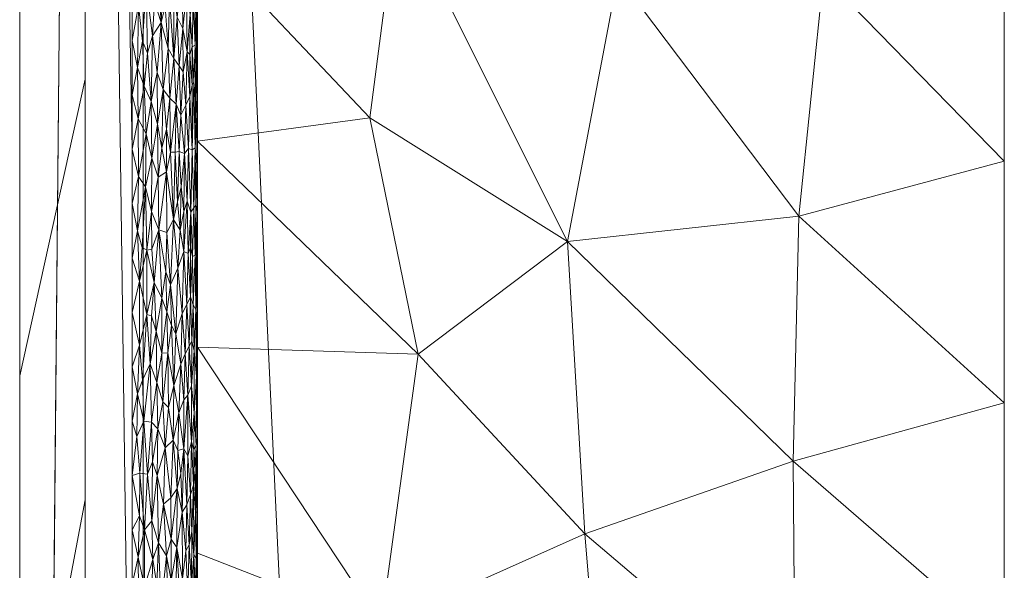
# Model space of a CAD drawing. Header units: millimetres. Extents: x -300 to 300, y 0 to 450.
# Tile 91 of 256: x -300 to -270, y 338 to 355. Entities that reach past the tile are written whole.
import ezdxf

# ---------------------------------------------------------------- set-up
doc = ezdxf.new("R2010")
doc.units = ezdxf.units.MM
doc.layers.add('A-GENM', color=13, linetype='Continuous')

# ---------------------------------------------------------------- blocks, each defined once
blk = doc.blocks.new('MODEL_CCAS0420-1080410R0 - MODEL_CCAS0420-1080410R0-453240-Preview')
at = {"layer": 'A-GENM', "lineweight": 9}
mesh = blk.add_polyface(dxfattribs=at)
corners = [(-296.159, -20, -110), (-295.657, -15.55, -110), (-294.177, -11.323, -110), (-291.793, -7.531, -110), (-288.625, -4.364, -110), (-284.831, -1.981, -110), (-280.602, -0.502, -110), (-276.147, 0, -110), (276.147, 0, -110), (280.596, -0.501, -110), (284.825, -1.978, -110), (288.619, -4.359, -110), (291.788, -7.525, -110), (294.174, -11.316, -110), (295.656, -15.545, -110), (296.159, -20, -110), (296.159, -426.171, -110), (295.658, -430.617, -110), (294.182, -434.842, -110), (291.802, -438.632, -110), (288.638, -441.797, -110), (284.848, -444.179, -110), (280.622, -445.657, -110), (276.171, -446.159, -110), (-276.171, -446.159, -110), (-280.617, -445.658, -110), (-284.842, -444.182, -110), (-288.632, -441.802, -110), (-291.797, -438.638, -110), (-294.179, -434.848, -110), (-295.657, -430.622, -110), (-296.159, -426.171, -110)]
mesh.append_faces([[corners[k] for k in face] for face in [(15, 12, 13, 14)]], dxfattribs={"vtx0": -1})
mesh.append_faces([[corners[k] for k in face] for face in [(16, 8, 15)]], dxfattribs={"vtx0": -1, "vtx1": -1})
mesh.append_faces([[corners[k] for k in face] for face in [(24, 31, 7, 8)]], dxfattribs={"vtx0": -1, "vtx1": -1, "vtx3": -1})
mesh.append_faces([[corners[k] for k in face] for face in [(31, 24, 25, 30), (18, 21, 22, 17), (17, 22, 23, 16)]], dxfattribs={"vtx0": -1, "vtx2": -1})
mesh.append_faces([[corners[k] for k in face] for face in [(0, 3, 4, 5), (0, 5, 6, 7)]], dxfattribs={"vtx0": -1, "vtx3": -1})
mesh.append_faces([[corners[k] for k in face] for face in [(28, 29, 27)]], dxfattribs={"vtx1": -1})
mesh.append_faces([[corners[k] for k in face] for face in [(25, 26, 30), (11, 12, 15, 10), (9, 10, 15, 8), (31, 0, 7)]], dxfattribs={"vtx1": -1, "vtx2": -1})
mesh.append_faces([[corners[k] for k in face] for face in [(23, 24, 8, 16)]], dxfattribs={"vtx1": -1, "vtx2": -1, "vtx3": -1})
mesh.append_faces([[corners[k] for k in face] for face in [(26, 27, 29, 30)]], dxfattribs={"vtx1": -1, "vtx3": -1})
mesh.append_faces([[corners[k] for k in face] for face in [(19, 20, 21, 18)]], dxfattribs={"vtx2": -1})
mesh.append_faces([[corners[k] for k in face] for face in [(0, 1, 2, 3)]], dxfattribs={"vtx3": -1})
mesh = blk.add_polyface(dxfattribs=at)
corners = [(-279.918, -2), (-292.651, -7.27), (-297.929, -20), (-297.929, -224.97), (-297.929, -429.94), (-292.661, -442.661), (-279.94, -447.929), (0, -447.929), (279.94, -447.929), (292.661, -442.661), (297.929, -429.94), (297.929, -224.97), (297.929, -20), (292.651, -7.27), (279.918, -2), (0, -2), (0, -3.5), (13.257, -3.5), (26.515, -3.5), (39.772, -3.5), (53.029, -3.5), (66.287, -3.5), (79.544, -3.5), (92.801, -3.5), (106.059, -3.5), (119.316, -3.5), (132.573, -3.5), (145.831, -3.5), (159.088, -3.5), (172.345, -3.5), (185.603, -3.5), (198.86, -3.5), (212.117, -3.5), (225.375, -3.5), (238.632, -3.5), (251.889, -3.5), (265.147, -3.5), (278.404, -3.5), (291.028, -7.487), (296.497, -19.511), (296.5, -32.769), (296.5, -46.026), (296.5, -59.283), (296.5, -72.541), (296.5, -85.798), (296.5, -99.055), (296.5, -112.313), (296.5, -125.57), (296.5, -138.827), (296.5, -152.085), (296.5, -165.342), (296.5, -178.599), (296.5, -191.857), (296.5, -205.114), (296.5, -218.371), (296.5, -231.629), (296.5, -244.886), (296.5, -258.143), (296.499, -271.401), (296.499, -284.658), (296.499, -297.915), (296.499, -311.173), (296.499, -324.43), (296.499, -337.687), (296.5, -350.945), (296.5, -364.202), (296.5, -377.459), (296.5, -390.717), (296.5, -403.974), (296.5, -417.231), (296.497, -430.489), (291.028, -442.513), (278.404, -446.5), (265.147, -446.5), (251.889, -446.5), (238.632, -446.5), (225.375, -446.5), (212.117, -446.5), (198.86, -446.5), (185.603, -446.5), (172.345, -446.5), (159.088, -446.5), (145.831, -446.5), (132.573, -446.5), (119.316, -446.5), (106.059, -446.5), (92.801, -446.5), (79.544, -446.5), (66.287, -446.5), (53.029, -446.5), (39.772, -446.5), (26.515, -446.5), (13.257, -446.5), (0, -446.5), (-12.926, -446.5), (-25.852, -446.5), (-38.777, -446.5), (-51.703, -446.5), (-64.629, -446.5), (-77.555, -446.5), (-90.48, -446.5), (-103.406, -446.5), (-116.332, -446.5), (-129.258, -446.5), (-142.183, -446.5), (-155.109, -446.5), (-168.035, -446.5), (-180.961, -446.5), (-193.887, -446.5), (-206.812, -446.5), (-219.738, -446.5), (-232.664, -446.5), (-245.59, -446.5), (-258.515, -446.5), (-271.441, -446.5), (-284.356, -445.968), (-294.544, -438.124), (-296.5, -425.35), (-296.5, -412.424), (-296.5, -399.498), (-296.5, -386.572), (-296.5, -373.646), (-296.5, -360.721), (-296.5, -347.795), (-296.499, -334.869), (-296.499, -321.943), (-296.499, -309.018), (-296.499, -296.092), (-296.499, -283.166), (-296.499, -270.24), (-296.5, -257.315), (-296.5, -244.389), (-296.5, -231.463), (-296.5, -218.537), (-296.5, -205.611), (-296.5, -192.686), (-296.5, -179.76), (-296.5, -166.834), (-296.5, -153.908), (-296.5, -140.983), (-296.5, -128.057), (-296.5, -115.131), (-296.5, -102.205), (-296.5, -89.28), (-296.5, -76.354), (-296.5, -63.428), (-296.5, -50.502), (-296.5, -37.576), (-296.5, -24.651), (-294.544, -11.876), (-284.356, -4.032), (-271.441, -3.5), (-258.515, -3.5), (-245.59, -3.5), (-232.664, -3.5), (-219.738, -3.5), (-206.812, -3.5), (-193.887, -3.5), (-180.961, -3.5), (-168.035, -3.5), (-155.109, -3.5), (-142.183, -3.5), (-129.258, -3.5), (-116.332, -3.5), (-103.406, -3.5), (-90.48, -3.5), (-77.555, -3.5), (-64.629, -3.5), (-51.703, -3.5), (-38.777, -3.5), (-25.852, -3.5), (-12.926, -3.5), (-294.538, -438.129), (-294.547, -438.108)]
mesh.append_faces([[corners[k] for k in face] for face in [(116, 172, 173)]])
mesh.append_faces([[corners[k] for k in face] for face in [(118, 4, 117), (6, 115, 5), (115, 6, 114), (7, 104, 6), (1, 150, 0), (151, 0, 150)]], dxfattribs={"vtx0": -1, "vtx1": -1})
mesh.append_faces([[corners[k] for k in face] for face in [(4, 124, 125), (7, 99, 100), (2, 148, 149), (149, 1, 2), (2, 141, 142), (0, 151, 152), (0, 160, 161, 15), (15, 165, 166), (15, 170, 171), (8, 81, 82, 7), (8, 72, 73), (11, 61, 62, 10), (12, 46, 47, 11), (38, 13, 14, 37), (13, 38, 39, 12)]], dxfattribs={"vtx0": -1, "vtx2": -1})
mesh.append_faces([[corners[k] for k in face] for face in [(4, 118, 119, 120), (4, 120, 121, 122), (3, 128, 129, 130), (3, 130, 131, 132), (3, 138, 139, 140), (0, 154, 155, 156), (0, 156, 157, 158), (15, 161, 162, 163), (15, 163, 164, 165), (8, 73, 74, 75), (7, 86, 87, 88), (7, 83, 84, 85), (10, 68, 69, 70), (11, 55, 56, 57), (14, 28, 29, 30), (14, 32, 33, 34), (15, 19, 20, 21), (12, 44, 45, 46), (11, 49, 50, 51), (11, 47, 48, 49), (12, 39, 40, 41)]], dxfattribs={"vtx0": -1, "vtx3": -1})
mesh.append_faces([[corners[k] for k in face] for face in [(123, 124, 4, 122), (127, 128, 3, 126), (113, 114, 6, 112), (111, 112, 6, 110), (109, 110, 6, 108), (107, 108, 6, 106), (96, 97, 7, 95), (105, 106, 6, 104), (103, 104, 7, 102), (101, 102, 7, 100), (98, 99, 7, 97), (94, 95, 7, 93), (135, 136, 3, 134), (137, 138, 3, 136), (133, 134, 3, 132), (145, 146, 2, 144), (147, 148, 2, 146), (143, 144, 2, 142), (149, 150, 1), (153, 154, 0, 152), (159, 160, 0, 158), (169, 170, 15, 168), (167, 168, 15, 166), (78, 79, 8, 77), (80, 81, 8, 79), (76, 77, 8, 75), (91, 92, 7, 90), (89, 90, 7, 88), (85, 86, 7), (82, 83, 7), (67, 68, 10, 66), (65, 66, 10, 64), (60, 61, 11, 59), (58, 59, 11, 57), (63, 64, 10, 62), (54, 55, 11, 53), (26, 27, 15, 25), (31, 32, 14, 30), (16, 17, 15, 171), (18, 19, 15, 17), (24, 25, 15, 23), (22, 23, 15, 21), (34, 35, 14), (52, 53, 11, 51), (36, 37, 14, 35), (42, 43, 12, 41), (43, 44, 12), (92, 93, 7)]], dxfattribs={"vtx1": -1, "vtx2": -1})
mesh.append_faces([[corners[k] for k in face] for face in [(3, 4, 125, 126), (2, 3, 140, 141), (71, 72, 8, 9), (70, 71, 9, 10), (27, 28, 14, 15)]], dxfattribs={"vtx1": -1, "vtx3": -1})
mesh.append_faces([[corners[k] for k in face] for face in [(4, 173, 117), (115, 172, 5)]], dxfattribs={"vtx2": -1})
mesh = blk.add_polyface(dxfattribs=at)
corners = [(299.928, -429.94, -2.07), (298.043, -428.055, -56.035), (296.159, -426.171, -110), (296.159, -20, -110), (298.043, -20, -56.035), (299.928, -20, -2.07), (299.928, -224.97, -2.07)]
mesh.append_faces([[corners[k] for k in face] for face in [(6, 1, 2, 3)]], dxfattribs={"vtx0": -1, "vtx3": -1})
mesh.append_faces([[corners[k] for k in face] for face in [(3, 4, 6)]], dxfattribs={"vtx1": -1, "vtx2": -1})
mesh.append_faces([[corners[k] for k in face] for face in [(4, 5, 6), (6, 0, 1)]], dxfattribs={"vtx2": -1})
mesh = blk.add_polyface(dxfattribs=at)
corners = [(299.928, -429.94, -2.07), (299.928, -224.97, -2.07), (299.928, -20, -2.07), (299.368, -20, -0.611), (297.929, -20), (297.929, -224.97), (297.929, -429.94), (299.368, -429.94, -0.611), (299.928, -134.534, -2.07), (297.929, -122.485), (297.929, -77.267), (297.929, -173.727), (299.928, -77.267, -2.07), (299.928, -105.901, -2.07), (299.928, -179.752, -2.07), (299.928, -120.217, -2.07), (299.928, -315.406, -2.07), (297.929, -327.455), (297.929, -276.212), (297.929, -250.591), (299.928, -372.673, -2.07), (299.928, -270.188, -2.07), (299.928, -344.039, -2.07), (297.929, -378.697), (297.929, -353.076), (297.929, -48.634), (299.928, -48.634, -2.07), (299.928, -62.95, -2.07), (299.928, -401.306, -2.07), (297.929, -404.319), (297.929, -391.508), (297.929, -34.317), (299.928, -415.623, -2.07), (299.928, -34.317, -2.07), (297.929, -415.623), (299.928, -202.361, -2.07), (297.929, -199.349), (297.929, -186.538), (297.929, -148.106), (297.929, -301.834), (299.928, -157.143, -2.07), (299.928, -292.797, -2.07), (297.929, -99.876), (299.928, -247.579, -2.07), (297.929, -237.781), (299.928, -258.883, -2.07), (299.928, -329.722, -2.07), (299.928, -358.356, -2.07), (297.929, -62.95), (299.928, -386.99, -2.07), (297.929, -212.159), (297.929, -135.296), (297.929, -314.644), (297.929, -160.917), (297.929, -289.023), (299.928, -91.584, -2.07), (297.929, -263.402), (297.929, -340.266), (297.929, -365.887)]
mesh.append_faces([[corners[k] for k in face] for face in [(35, 50, 1), (45, 56, 21), (41, 39, 16)]], dxfattribs={"vtx0": -1, "vtx1": -1})
mesh.append_faces([[corners[k] for k in face] for face in [(31, 33, 3), (32, 34, 7)]], dxfattribs={"vtx0": -1, "vtx1": -1, "vtx2": -1})
mesh.append_faces([[corners[k] for k in face] for face in [(18, 41, 21, 56), (14, 11, 37, 35), (28, 30, 29, 32), (32, 29, 34), (40, 53, 11, 14), (30, 28, 49)]], dxfattribs={"vtx0": -1, "vtx2": -1})
mesh.append_faces([[corners[k] for k in face] for face in [(16, 39, 52, 17), (9, 8, 15, 13), (1, 50, 5, 44), (35, 37, 36, 50)]], dxfattribs={"vtx0": -1, "vtx3": -1})
mesh.append_faces([[corners[k] for k in face] for face in [(54, 39, 41, 18), (51, 38, 8, 9)]], dxfattribs={"vtx1": -1, "vtx2": -1})
mesh.append_faces([[corners[k] for k in face] for face in [(47, 22, 24, 58), (10, 42, 55, 12), (43, 1, 44, 19), (46, 16, 17, 57), (22, 46, 57, 24), (20, 47, 58, 23), (49, 20, 23, 30), (27, 26, 25, 48), (12, 27, 48, 10), (26, 33, 31, 25), (40, 8, 38, 53), (42, 9, 13, 55), (45, 43, 19, 56)]], dxfattribs={"vtx1": -1, "vtx3": -1})
mesh.append_faces([[corners[k] for k in face] for face in [(34, 6, 7), (3, 4, 31), (33, 2, 3), (7, 0, 32)]], dxfattribs={"vtx2": -1})
mesh = blk.add_polyface(dxfattribs=at)
corners = [(294.369, -401.702, -5.002), (294.5, -406.398, -2), (294.5, -400.351, -2), (294.5, -394.305, -2), (294.412, -395.321, -5.001), (294.5, -357.46, -5), (294.5, -358.025, -2), (294.5, -351.978, -2), (294.5, -351.185, -5), (294.5, -382.559, -5), (294.5, -388.258, -2), (294.5, -382.211, -2), (294.5, -376.284, -5), (294.5, -370.009, -5), (294.5, -376.165, -2), (294.5, -370.118, -2), (294.456, -388.94, -5.001), (294.325, -408.083, -5.002), (294.5, -338.636, -5), (294.5, -344.911, -5), (294.5, -339.885, -2), (294.5, -333.839, -2), (294.5, -345.932, -2), (294.195, -427.227, -5.003), (294.499, -430.587, -2), (294.499, -424.539, -2), (294.5, -363.735, -5), (294.5, -364.072, -2), (288.537, -434.969, -4.99), (291.997, -435.907, -2), (294.151, -433.608, -5.004), (294.5, -327.792, -2), (294.5, -326.133, -5), (294.5, -332.361, -5), (294.238, -420.845, -5.003), (294.5, -321.745, -2), (294.5, -319.904, -5), (294.5, -412.444, -2), (294.282, -414.464, -5.002), (294.5, -418.491, -2), (289.496, -441.227, -2), (282.922, -436.331, -4.976)]
mesh.append_faces([[corners[k] for k in face] for face in [(22, 8, 7), (6, 26, 27), (28, 29, 30), (13, 27, 26), (39, 34, 25), (29, 28, 40), (24, 30, 29)]], dxfattribs={"vtx0": -1, "vtx1": -1})
mesh.append_faces([[corners[k] for k in face] for face in [(0, 1, 2), (5, 6, 7, 8), (9, 10, 11, 12), (1, 0, 17), (23, 24, 25), (13, 15, 27), (31, 32, 33), (25, 34, 23), (35, 36, 32, 31), (21, 33, 18), (33, 21, 31), (17, 37, 1), (38, 39, 37), (12, 11, 14), (16, 3, 10), (2, 4, 0), (10, 9, 16), (6, 5, 26), (37, 17, 38)]], dxfattribs={"vtx0": -1, "vtx2": -1})
mesh.append_faces([[corners[k] for k in face] for face in [(2, 3, 4), (16, 4, 3), (38, 34, 39), (23, 30, 24), (28, 41, 40)]], dxfattribs={"vtx1": -1, "vtx2": -1})
mesh.append_faces([[corners[k] for k in face] for face in [(13, 12, 14, 15), (18, 19, 20, 21), (22, 20, 19, 8)]], dxfattribs={"vtx1": -1, "vtx3": -1})
mesh = blk.add_polyface(dxfattribs=at)
corners = [(282.69, -339.231, -30.45), (276.275, -333.782, -44.275), (276.339, -341.44, -44.139), (276.1, -363.725, -44.664), (279.956, -361.118, -36.352), (275.414, -356.228, -46.14), (288.391, -358.468, -18.166), (289.252, -351.901, -16.311), (283.224, -348.129, -29.303), (269.902, -350.576, -58.02), (269.904, -357.93, -58.02), (269.9, -343.222, -58.019), (276.161, -348.902, -44.526), (269.898, -335.867, -58.018), (282.002, -330.89, -31.932), (294.5, -357.46, -5), (287.77, -344.696, -19.503), (288.902, -336.456, -17.062), (294.5, -344.911, -5), (294.5, -338.636, -5), (281.684, -356.214, -32.625), (269.904, -365.284, -58.02), (287.063, -366.557, -21.031), (294.5, -363.735, -5), (294.5, -351.185, -5), (294.5, -332.361, -5)]
mesh.append_faces([[corners[k] for k in face] for face in [(0, 1, 2), (3, 4, 5), (6, 7, 8), (2, 8, 0), (11, 12, 2), (13, 2, 1), (1, 0, 14), (12, 8, 2), (6, 15, 7), (16, 8, 7), (17, 14, 0), (16, 17, 0), (5, 12, 9), (8, 12, 20), (3, 5, 10), (12, 5, 20), (22, 23, 6), (4, 20, 5), (8, 20, 6), (22, 6, 20), (8, 16, 0), (16, 7, 24), (17, 16, 18), (22, 20, 4)]], dxfattribs={"vtx0": -1, "vtx1": -1, "vtx2": -1})
mesh.append_faces([[corners[k] for k in face] for face in [(5, 9, 10), (2, 13, 11), (17, 18, 19), (3, 10, 21), (16, 24, 18), (7, 15, 24)]], dxfattribs={"vtx0": -1, "vtx2": -1})
mesh.append_faces([[corners[k] for k in face] for face in [(11, 9, 12), (23, 15, 6), (19, 25, 17)]], dxfattribs={"vtx1": -1, "vtx2": -1})
mesh = blk.add_polyface(dxfattribs=at)
corners = [(294.688, -337.694, -1.152), (294.8, -337.401, -0.946), (294.687, -335.983, -1.154), (295.032, -336.628, -0.641), (295.075, -337.743, -0.596), (295.18, -336.869, -0.499), (295.612, -336.992, -0.215), (295.389, -336.549, -0.341), (295.448, -338.556, -0.304), (294.962, -337.858, -0.72), (294.92, -335.886, -0.773), (295.75, -337.672, -0.153), (295.907, -337.275, -0.096), (295.762, -336.377, -0.148), (295.697, -338.949, -0.176), (295.868, -338.441, -0.109), (296.125, -337.611, -0.039), (296.499, -337.687), (296.312, -338.516, -0.01), (296.5, -339.345), (294.511, -338.373, -1.785), (294.5, -338.373, -2), (294.504, -339.425, -1.862), (294.564, -337.341, -1.498), (294.612, -338.589, -1.339), (294.611, -336.862, -1.341), (294.544, -338.482, -1.582), (294.528, -337.013, -1.663), (294.757, -338.895, -1.019), (294.863, -338.712, -0.85), (295.303, -337.802, -0.401), (296.12, -339.344, -0.04), (294.523, -339.889, -1.696), (294.567, -339.885, -1.484), (295.132, -338.806, -0.541), (294.97, -339.886, -0.712), (295.313, -339.063, -0.393), (294.673, -339.294, -1.186), (296.297, -336.49, -0.012), (294.504, -337.315, -1.861), (294.5, -336.862, -2), (296.054, -336.541, -0.055), (295.9, -339.62, -0.098)]
mesh.append_faces([[corners[k] for k in face] for face in [(17, 18, 19), (21, 39, 40)]], dxfattribs={"vtx0": -1, "vtx1": -1})
mesh.append_faces([[corners[k] for k in face] for face in [(0, 1, 2), (3, 4, 5), (6, 7, 8), (1, 9, 10), (11, 12, 13), (6, 8, 14), (15, 16, 12), (20, 21, 22), (23, 24, 25), (26, 27, 20), (26, 23, 27), (28, 29, 1), (30, 8, 7), (30, 7, 5), (12, 11, 15), (16, 31, 18), (24, 0, 25), (28, 1, 0), (32, 26, 20), (24, 26, 33), (34, 9, 35), (30, 36, 8), (37, 0, 24), (29, 35, 9), (18, 17, 38), (18, 38, 16), (31, 16, 15), (1, 29, 9), (24, 23, 26), (0, 37, 28), (4, 3, 9), (20, 39, 21), (9, 34, 4), (5, 4, 34), (27, 39, 20), (5, 34, 30), (34, 36, 30), (41, 12, 16), (13, 6, 11), (6, 14, 11), (15, 14, 42), (14, 15, 11)]], dxfattribs={"vtx0": -1, "vtx1": -1, "vtx2": -1})
mesh = blk.add_polyface(dxfattribs=at)
corners = [(295.13, -340.609, -0.543), (295.323, -340.324, -0.386), (295.313, -339.063, -0.393), (294.544, -338.482, -1.582), (294.523, -339.889, -1.696), (294.567, -339.885, -1.484), (296.268, -341.075, -0.015), (296.12, -339.344, -0.04), (296.029, -341.04, -0.061), (294.97, -339.886, -0.712), (294.835, -340.106, -0.892), (294.921, -341.816, -0.772), (295.252, -342.078, -0.439), (295.538, -340.134, -0.253), (295.697, -338.949, -0.176), (295.448, -338.556, -0.304), (294.863, -338.712, -0.85), (294.757, -338.895, -1.019), (294.673, -339.294, -1.186), (294.723, -340.424, -1.082), (294.577, -341.177, -1.45), (294.542, -341.914, -1.59), (294.504, -339.425, -1.862), (294.5, -339.885, -2), (294.505, -340.641, -1.85), (295.494, -341.843, -0.277), (295.733, -341, -0.16), (295.879, -341.42, -0.105), (295.9, -339.62, -0.098), (294.612, -338.589, -1.339), (294.628, -340.71, -1.294), (294.5, -341.397, -2), (295.132, -338.806, -0.541), (294.796, -341.603, -0.953), (294.686, -342.026, -1.156), (295.013, -341.063, -0.662), (295.106, -341.766, -0.566), (296.5, -341.002), (296.5, -339.345), (296.275, -339.779, -0.014), (296.312, -338.516, -0.01), (294.511, -338.373, -1.785), (294.5, -338.373, -2), (295.868, -338.441, -0.109)]
mesh.append_faces([[corners[k] for k in face] for face in [(0, 1, 2), (3, 4, 5), (6, 7, 8), (9, 10, 11), (0, 12, 1), (13, 14, 15), (16, 17, 10), (18, 19, 17), (20, 4, 21), (22, 23, 24), (1, 25, 13), (26, 27, 28), (29, 5, 30), (0, 32, 9), (10, 17, 19), (33, 10, 19), (30, 34, 19), (30, 19, 18), (30, 5, 20), (26, 14, 13), (35, 0, 9), (0, 35, 36), (8, 7, 28), (40, 39, 38), (39, 40, 7), (26, 28, 14), (24, 21, 4), (22, 4, 41), (9, 16, 10), (30, 18, 29), (4, 22, 24), (13, 15, 2), (26, 13, 25), (32, 0, 2), (13, 2, 1), (7, 43, 28), (4, 20, 5), (9, 11, 35), (28, 27, 8), (7, 6, 39), (39, 6, 37)]], dxfattribs={"vtx0": -1, "vtx1": -1, "vtx2": -1})
mesh.append_faces([[corners[k] for k in face] for face in [(24, 23, 31)]], dxfattribs={"vtx0": -1, "vtx2": -1})
mesh.append_faces([[corners[k] for k in face] for face in [(37, 38, 39), (42, 23, 22)]], dxfattribs={"vtx1": -1, "vtx2": -1})
mesh = blk.add_polyface(dxfattribs=at)
corners = [(294.686, -342.026, -1.156), (294.801, -343.446, -0.945), (294.796, -341.603, -0.953), (294.689, -343.737, -1.152), (294.615, -341.791, -1.331), (294.628, -340.71, -1.294), (296.268, -341.075, -0.015), (296.35, -342.194, -0.006), (296.5, -341.002), (294.921, -341.816, -0.772), (294.92, -343.312, -0.773), (295.013, -341.063, -0.662), (295.106, -341.766, -0.566), (295.494, -341.843, -0.277), (295.323, -340.324, -0.386), (295.252, -342.078, -0.439), (296.029, -341.04, -0.061), (295.879, -341.42, -0.105), (295.91, -342.626, -0.095), (294.577, -341.177, -1.45), (294.509, -342.153, -1.807), (294.542, -341.914, -1.59), (294.505, -340.641, -1.85), (294.835, -340.106, -0.892), (294.723, -340.424, -1.082), (294.611, -342.909, -1.341), (294.54, -344.024, -1.6), (295.077, -342.911, -0.594), (295.229, -343.746, -0.457), (295.566, -343.249, -0.238), (295.385, -343.071, -0.344), (295.712, -342.425, -0.169), (296.14, -342.659, -0.036), (296.335, -343.487, -0.008), (295.741, -343.841, -0.157), (295.947, -344.404, -0.084), (296.5, -342.659), (295.733, -341, -0.16), (294.5, -341.397, -2), (294.5, -342.908, -2), (294.507, -343.846, -1.826), (295.13, -340.609, -0.543)]
mesh.append_faces([[corners[k] for k in face] for face in [(8, 7, 36)]], dxfattribs={"vtx0": -1, "vtx1": -1})
mesh.append_faces([[corners[k] for k in face] for face in [(0, 1, 2), (3, 1, 0), (4, 0, 5), (6, 7, 8), (9, 1, 10), (11, 9, 12), (13, 14, 15), (16, 17, 18), (4, 5, 19), (20, 21, 22), (23, 2, 9), (0, 2, 24), (1, 9, 2), (0, 25, 3), (26, 25, 21), (26, 21, 20), (27, 28, 15), (10, 27, 9), (29, 13, 30), (15, 28, 30), (13, 29, 31), (7, 32, 33), (15, 30, 13), (31, 29, 34), (18, 35, 32), (16, 18, 32), (18, 17, 31), (6, 16, 32), (7, 33, 36), (18, 31, 34), (13, 31, 37), (20, 39, 40), (20, 22, 38), (32, 7, 6), (4, 21, 25), (21, 4, 19), (0, 4, 25), (12, 9, 27), (27, 15, 12), (15, 41, 12), (31, 17, 37)]], dxfattribs={"vtx0": -1, "vtx1": -1, "vtx2": -1})
mesh.append_faces([[corners[k] for k in face] for face in [(20, 38, 39)]], dxfattribs={"vtx0": -1, "vtx2": -1})
mesh = blk.add_polyface(dxfattribs=at)
corners = [(294.801, -343.446, -0.945), (294.757, -344.941, -1.019), (294.876, -344.714, -0.832), (295.302, -345.571, -0.402), (295.443, -345.991, -0.307), (295.411, -344.745, -0.327), (295.566, -343.249, -0.238), (295.591, -344.728, -0.225), (295.741, -343.841, -0.157), (294.833, -346.217, -0.894), (294.634, -346.206, -1.279), (294.674, -345.095, -1.184), (294.608, -344.799, -1.349), (294.611, -342.909, -1.341), (294.54, -344.024, -1.6), (294.556, -346.061, -1.529), (294.514, -345.476, -1.765), (295.947, -344.404, -0.084), (295.91, -342.626, -0.095), (294.92, -343.312, -0.773), (294.689, -343.737, -1.152), (294.507, -343.846, -1.826), (294.5, -344.42, -2), (295.016, -344.4, -0.658), (294.97, -345.937, -0.711), (295.167, -345.323, -0.51), (295.229, -343.746, -0.457), (295.768, -345.395, -0.146), (295.077, -342.911, -0.594), (294.509, -342.153, -1.807), (294.718, -346.445, -1.091), (295.904, -345.867, -0.097), (296.272, -344.974, -0.015), (296.335, -343.487, -0.008), (296.182, -343.903, -0.028), (295.385, -343.071, -0.344), (296.053, -345.909, -0.055), (296.5, -344.316), (296.5, -342.659), (296.14, -342.659, -0.036), (294.5, -345.932, -2), (294.5, -342.908, -2), (296.5, -345.973)]
mesh.append_faces([[corners[k] for k in face] for face in [(37, 32, 42)]], dxfattribs={"vtx0": -1, "vtx1": -1})
mesh.append_faces([[corners[k] for k in face] for face in [(0, 1, 2), (3, 4, 5), (6, 7, 8), (2, 1, 9), (10, 11, 12), (12, 13, 14), (15, 14, 16), (8, 17, 18), (12, 14, 15), (19, 0, 2), (12, 20, 13), (1, 0, 20), (16, 21, 22), (11, 20, 12), (23, 2, 24), (25, 26, 23), (8, 7, 27), (8, 27, 17), (25, 23, 24), (2, 23, 19), (28, 19, 23), (14, 29, 21), (28, 23, 26), (11, 30, 1), (17, 27, 31), (32, 33, 34), (3, 26, 25), (26, 5, 35), (5, 7, 6), (5, 6, 35), (4, 7, 5), (34, 36, 32), (37, 33, 32), (34, 33, 39), (14, 21, 16), (20, 11, 1), (39, 17, 34), (36, 34, 17), (26, 3, 5), (17, 31, 36)]], dxfattribs={"vtx0": -1, "vtx1": -1, "vtx2": -1})
mesh.append_faces([[corners[k] for k in face] for face in [(33, 37, 38), (21, 41, 22)]], dxfattribs={"vtx0": -1, "vtx2": -1})
mesh.append_faces([[corners[k] for k in face] for face in [(22, 40, 16)]], dxfattribs={"vtx1": -1, "vtx2": -1})
mesh = blk.add_polyface(dxfattribs=at)
corners = [(294.925, -347.828, -0.767), (295.101, -347.32, -0.571), (294.97, -345.937, -0.711), (296.048, -347.866, -0.057), (296.053, -345.909, -0.055), (295.831, -346.884, -0.122), (296.27, -346.928, -0.015), (295.302, -345.571, -0.402), (295.167, -345.323, -0.51), (295.329, -346.809, -0.382), (294.833, -346.217, -0.894), (296.5, -347.63), (296.5, -345.973), (296.272, -344.974, -0.015), (294.575, -347.719, -1.455), (294.634, -346.206, -1.279), (294.556, -346.061, -1.529), (294.757, -344.941, -1.019), (294.718, -346.445, -1.091), (294.787, -347.771, -0.967), (294.714, -347.939, -1.099), (294.653, -347.672, -1.231), (294.876, -344.714, -0.832), (295.232, -348.808, -0.456), (295.474, -347.206, -0.289), (295.589, -346.407, -0.226), (295.443, -345.991, -0.307), (295.683, -348.493, -0.182), (294.539, -347.198, -1.604), (294.52, -346.539, -1.719), (294.515, -347.623, -1.756), (294.608, -344.799, -1.349), (295.768, -345.395, -0.146), (295.591, -344.728, -0.225), (295.904, -345.867, -0.097), (294.674, -345.095, -1.184), (294.504, -346.788, -1.871), (295.438, -348.41, -0.311), (294.514, -345.476, -1.765), (294.5, -345.932, -2), (294.5, -347.443, -2), (296.197, -347.949, -0.026), (295.9, -347.901, -0.098)]
mesh.append_faces([[corners[k] for k in face] for face in [(0, 1, 2), (3, 4, 5), (6, 4, 3), (7, 8, 9), (0, 2, 10), (8, 2, 1), (6, 13, 4), (14, 15, 16), (17, 18, 10), (18, 19, 10), (10, 19, 0), (20, 18, 21), (10, 2, 22), (9, 1, 23), (1, 9, 8), (24, 25, 26), (27, 5, 25), (15, 21, 18), (21, 15, 14), (28, 14, 16), (28, 29, 30), (16, 15, 31), (12, 13, 6), (32, 25, 5), (25, 32, 33), (34, 32, 5), (18, 35, 15), (29, 36, 30), (24, 27, 25), (26, 7, 9), (24, 9, 37), (33, 26, 25), (9, 24, 26), (18, 20, 19), (29, 16, 38), (16, 29, 28), (36, 38, 39), (38, 36, 29), (6, 3, 41), (5, 4, 34), (3, 5, 42)]], dxfattribs={"vtx0": -1, "vtx1": -1, "vtx2": -1})
mesh.append_faces([[corners[k] for k in face] for face in [(6, 11, 12)]], dxfattribs={"vtx0": -1, "vtx2": -1})
mesh.append_faces([[corners[k] for k in face] for face in [(39, 40, 36)]], dxfattribs={"vtx1": -1, "vtx2": -1})
mesh = blk.add_polyface(dxfattribs=at)
corners = [(294.653, -347.672, -1.231), (294.617, -349.157, -1.326), (294.709, -349.027, -1.111), (294.825, -349.363, -0.906), (294.787, -347.771, -0.967), (295.117, -349.342, -0.555), (295.232, -348.808, -0.456), (295.033, -348.48, -0.64), (294.504, -346.788, -1.871), (294.505, -348.717, -1.86), (294.515, -347.623, -1.756), (294.554, -349.235, -1.535), (294.539, -347.198, -1.604), (294.52, -349.052, -1.719), (294.921, -349.046, -0.772), (294.925, -347.828, -0.767), (296.197, -347.949, -0.026), (296.091, -349.794, -0.047), (296.33, -348.459, -0.008), (294.575, -347.719, -1.455), (295.101, -347.32, -0.571), (294.714, -347.939, -1.099), (294.667, -350.925, -1.2), (295.438, -348.41, -0.311), (295.455, -350.258, -0.3), (294.527, -350.467, -1.674), (295.329, -346.809, -0.382), (295.9, -347.901, -0.098), (295.683, -348.493, -0.182), (295.907, -349.052, -0.096), (296.309, -350.116, -0.01), (296.5, -349.288), (296.5, -347.63), (296.27, -346.928, -0.015), (294.5, -348.955, -2), (294.505, -349.884, -1.851), (296.048, -347.866, -0.057), (295.709, -350.094, -0.17), (294.5, -347.443, -2), (294.903, -350.818, -0.795), (295.007, -349.802, -0.668), (295.188, -350.852, -0.492), (295.474, -347.206, -0.289), (295.831, -346.884, -0.122)]
mesh.append_faces([[corners[k] for k in face] for face in [(0, 1, 2), (3, 4, 2), (5, 6, 7), (8, 9, 10), (11, 12, 13), (3, 14, 15), (16, 17, 18), (19, 1, 0), (7, 15, 14), (7, 6, 20), (0, 2, 21), (15, 4, 3), (2, 1, 22), (23, 6, 24), (11, 1, 19), (11, 13, 25), (6, 23, 26), (11, 19, 12), (27, 28, 29), (17, 30, 18), (33, 18, 32), (16, 18, 33), (30, 31, 18), (34, 35, 9), (29, 17, 36), (27, 29, 36), (37, 29, 28), (24, 37, 28), (35, 13, 9), (13, 10, 9), (8, 38, 9), (24, 28, 23), (39, 14, 3), (7, 14, 40), (7, 40, 5), (15, 7, 20), (41, 6, 5), (28, 42, 23), (2, 4, 21), (12, 10, 13), (17, 16, 36), (28, 27, 43)]], dxfattribs={"vtx0": -1, "vtx1": -1, "vtx2": -1})
mesh.append_faces([[corners[k] for k in face] for face in [(18, 31, 32)]], dxfattribs={"vtx0": -1, "vtx2": -1})
mesh.append_faces([[corners[k] for k in face] for face in [(38, 34, 9)]], dxfattribs={"vtx1": -1, "vtx2": -1})
mesh = blk.add_polyface(dxfattribs=at)
corners = [(294.506, -351.222, -1.839), (294.527, -351.99, -1.673), (294.527, -350.467, -1.674), (294.667, -350.925, -1.2), (294.783, -350.967, -0.974), (294.709, -349.027, -1.111), (295.709, -350.094, -0.17), (295.588, -350.974, -0.227), (295.723, -351.704, -0.164), (295.157, -352.322, -0.519), (295.188, -350.852, -0.492), (295.063, -350.878, -0.609), (294.74, -352.553, -1.049), (295.327, -350.852, -0.384), (295.232, -348.808, -0.456), (295.9, -350.671, -0.099), (295.921, -352.395, -0.092), (296.309, -350.116, -0.01), (296.315, -351.874, -0.01), (296.5, -350.945), (294.5, -350.467, -2), (294.505, -349.884, -1.851), (294.5, -348.955, -2), (294.903, -350.818, -0.795), (294.825, -349.363, -0.906), (295.012, -351.978, -0.663), (294.617, -349.157, -1.326), (294.554, -349.235, -1.535), (294.579, -350.985, -1.441), (295.345, -352.505, -0.371), (295.448, -351.552, -0.304), (295.551, -352.769, -0.246), (294.613, -353.002, -1.338), (296.091, -349.794, -0.047), (295.907, -349.052, -0.096), (296.5, -349.288), (296.071, -351.411, -0.051), (294.5, -351.978, -2), (294.52, -349.052, -1.719), (294.865, -352.291, -0.848), (295.007, -349.802, -0.668), (294.921, -349.046, -0.772), (295.455, -350.258, -0.3), (295.117, -349.342, -0.555)]
mesh.append_faces([[corners[k] for k in face] for face in [(20, 21, 22), (37, 0, 20)]], dxfattribs={"vtx0": -1, "vtx1": -1})
mesh.append_faces([[corners[k] for k in face] for face in [(0, 1, 2), (3, 4, 5), (6, 7, 8), (9, 10, 11), (3, 12, 4), (13, 14, 10), (15, 8, 16), (17, 18, 19), (23, 24, 4), (11, 25, 9), (26, 27, 28), (3, 26, 28), (29, 30, 13), (31, 7, 30), (27, 2, 28), (28, 2, 1), (32, 3, 28), (15, 33, 34), (18, 17, 36), (36, 17, 33), (20, 0, 21), (21, 2, 38), (11, 23, 25), (23, 4, 39), (4, 24, 5), (25, 23, 39), (23, 40, 41), (16, 36, 15), (6, 8, 15), (34, 6, 15), (33, 15, 36), (2, 21, 0), (6, 42, 7), (7, 42, 30), (13, 30, 42), (14, 13, 42), (13, 10, 9), (11, 43, 40), (43, 11, 10), (23, 11, 40)]], dxfattribs={"vtx0": -1, "vtx1": -1, "vtx2": -1})
mesh.append_faces([[corners[k] for k in face] for face in [(17, 19, 35)]], dxfattribs={"vtx0": -1, "vtx2": -1})
mesh = blk.add_polyface(dxfattribs=at)
corners = [(294.507, -352.896, -1.827), (294.51, -354.586, -1.795), (294.534, -353.49, -1.63), (294.74, -352.553, -1.049), (294.865, -352.291, -0.848), (294.783, -350.967, -0.974), (295.345, -352.505, -0.371), (295.403, -354.016, -0.332), (295.551, -352.769, -0.246), (296.336, -353.43, -0.008), (296.5, -352.602), (296.315, -351.874, -0.01), (295.736, -353.283, -0.159), (295.723, -351.704, -0.164), (294.562, -352.477, -1.505), (294.527, -351.99, -1.673), (294.506, -351.222, -1.839), (294.671, -352.897, -1.189), (294.667, -350.925, -1.2), (294.613, -353.002, -1.338), (295.157, -352.322, -0.519), (295.012, -351.978, -0.663), (295.062, -353.489, -0.61), (295.921, -352.395, -0.092), (296.131, -352.864, -0.038), (296.071, -351.411, -0.051), (296.186, -354.232, -0.028), (296.5, -354.259), (296.5, -350.945), (294.5, -351.978, -2), (294.5, -353.49, -2), (294.574, -354.119, -1.46), (294.663, -354.064, -1.21), (294.823, -353.913, -0.911), (295.227, -353.713, -0.459), (294.579, -350.985, -1.441), (294.939, -353.299, -0.75), (295.327, -350.852, -0.384), (295.588, -350.974, -0.227), (295.613, -354.809, -0.214), (295.879, -354.398, -0.106), (296.028, -353.869, -0.061), (294.735, -353.835, -1.059), (295.448, -351.552, -0.304)]
mesh.append_faces([[corners[k] for k in face] for face in [(10, 9, 27)]], dxfattribs={"vtx0": -1, "vtx1": -1})
mesh.append_faces([[corners[k] for k in face] for face in [(0, 1, 2), (3, 4, 5), (6, 7, 8), (9, 10, 11), (12, 13, 8), (14, 15, 2), (0, 15, 16), (17, 18, 19), (20, 21, 22), (23, 24, 25), (9, 24, 26), (11, 24, 9), (12, 23, 13), (16, 29, 0), (30, 1, 0), (0, 2, 15), (31, 14, 2), (31, 19, 14), (32, 17, 19), (4, 3, 33), (34, 7, 6), (19, 35, 14), (35, 15, 14), (36, 21, 4), (6, 37, 20), (8, 13, 38), (22, 34, 20), (6, 20, 34), (39, 12, 8), (40, 41, 23), (40, 23, 12), (11, 25, 24), (33, 3, 42), (17, 42, 3), (41, 26, 24), (23, 41, 24), (21, 36, 22), (33, 36, 4), (8, 43, 6), (42, 17, 32), (18, 17, 3)]], dxfattribs={"vtx0": -1, "vtx1": -1, "vtx2": -1})
mesh.append_faces([[corners[k] for k in face] for face in [(0, 29, 30)]], dxfattribs={"vtx0": -1, "vtx2": -1})
mesh.append_faces([[corners[k] for k in face] for face in [(10, 28, 11)]], dxfattribs={"vtx1": -1, "vtx2": -1})
mesh = blk.add_polyface(dxfattribs=at)
corners = [(294.741, -356.743, -1.049), (294.727, -355.061, -1.075), (294.633, -355.411, -1.283), (294.956, -354.62, -0.728), (295.062, -353.489, -0.61), (294.939, -353.299, -0.75), (296.336, -353.43, -0.008), (296.304, -355.325, -0.011), (296.5, -354.259), (294.51, -354.586, -1.795), (294.539, -355.068, -1.604), (294.534, -353.49, -1.63), (295.821, -355.438, -0.126), (295.613, -354.809, -0.214), (295.697, -356.001, -0.175), (294.575, -355.285, -1.458), (294.574, -354.119, -1.46), (294.663, -354.064, -1.21), (294.977, -356.376, -0.703), (295.121, -354.972, -0.552), (294.735, -353.835, -1.059), (295.403, -354.016, -0.332), (295.227, -353.713, -0.459), (295.359, -355.56, -0.362), (296.186, -354.232, -0.028), (296.073, -355.916, -0.051), (295.879, -354.398, -0.106), (295.534, -356.363, -0.255), (296.028, -353.869, -0.061), (294.5, -353.49, -2), (294.5, -355.002, -2), (294.51, -355.745, -1.798), (294.823, -353.913, -0.911), (294.839, -355.685, -0.886), (294.5, -356.513, -2), (295.488, -355.294, -0.281), (294.573, -356.45, -1.464), (295.223, -355.722, -0.463), (295.736, -353.283, -0.159), (295.551, -352.769, -0.246), (296.5, -355.916), (294.613, -353.002, -1.338), (294.524, -356.513, -1.688)]
mesh.append_faces([[corners[k] for k in face] for face in [(0, 1, 2), (3, 4, 5), (6, 7, 8), (9, 10, 11), (12, 13, 14), (15, 16, 10), (2, 1, 17), (18, 19, 3), (20, 17, 1), (21, 22, 23), (11, 10, 16), (6, 24, 7), (12, 25, 26), (27, 14, 13), (28, 25, 24), (9, 31, 10), (32, 1, 33), (3, 32, 33), (18, 3, 33), (4, 3, 19), (5, 32, 3), (35, 27, 13), (15, 10, 36), (17, 16, 2), (22, 4, 19), (22, 19, 37), (35, 21, 23), (26, 38, 13), (13, 39, 21), (1, 32, 20), (16, 17, 41), (25, 7, 24), (25, 28, 26), (13, 12, 26), (22, 37, 23), (10, 31, 42), (30, 31, 9), (21, 35, 13), (23, 27, 35), (36, 2, 15), (2, 16, 15)]], dxfattribs={"vtx0": -1, "vtx1": -1, "vtx2": -1})
mesh.append_faces([[corners[k] for k in face] for face in [(9, 29, 30)]], dxfattribs={"vtx0": -1, "vtx2": -1})
mesh.append_faces([[corners[k] for k in face] for face in [(30, 34, 31), (40, 8, 7)]], dxfattribs={"vtx1": -1, "vtx2": -1})

msp = doc.modelspace()

# ---------------------------------------------------------------- block references
at = {"layer": 'A-GENM', "lineweight": 9, "rotation": 180}
msp.add_blockref('MODEL_CCAS0420-1080410R0 - MODEL_CCAS0420-1080410R0-453240-Preview', (0, 0, 850), dxfattribs=at)

doc.saveas('drawing.dxf')
